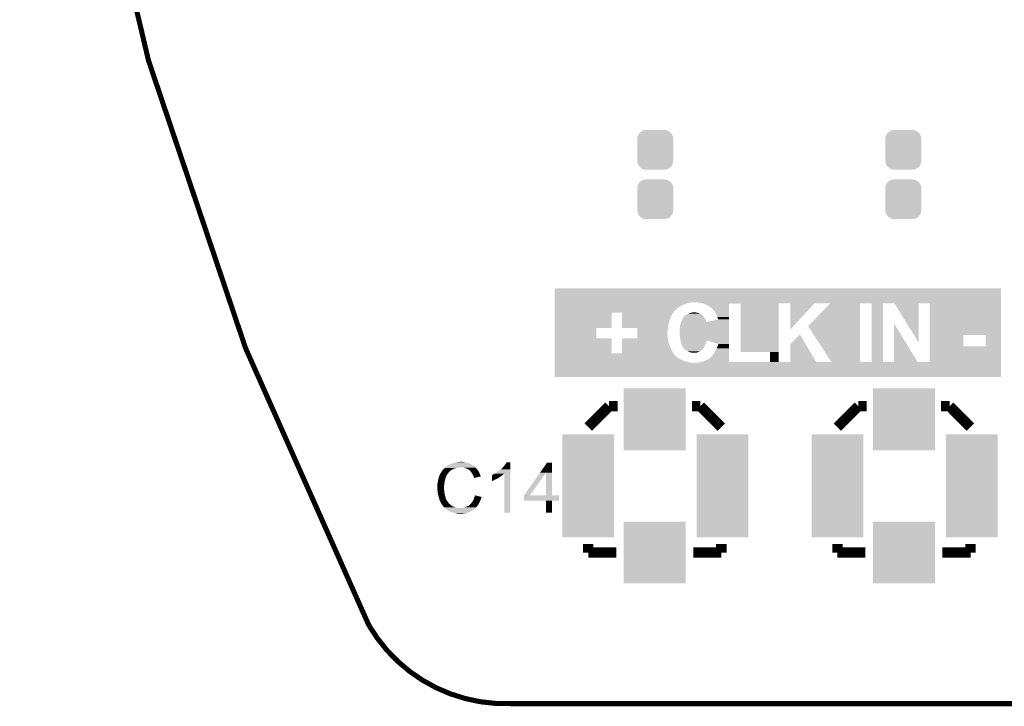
# Model space of a CAD drawing. Extents: x -52 to 48, y -3 to 57.
# Tile 1 of 96: x -52 to -33, y -3 to 10. Entities that reach past the tile are written whole.
import ezdxf

# ---------------------------------------------------------------- set-up
doc = ezdxf.new("R2010")
doc.units = 0
doc.layers.get('0').update_dxf_attribs({"linetype": 'CONTINUOUS'})
for name, color, linetype in [('CLICK_SHIELD_FOR_RED_PITAYA_008', 9, 'CONTINUOUS'), ('CLICK_SHIELD_FOR_RED_PITAYA_010', 11, 'CONTINUOUS'), ('CLICK_SHIELD_FOR_RED_PITAYA_012', 8, 'CONTINUOUS')]:
    doc.layers.add(name, color=color, linetype=linetype)

# ---------------------------------------------------------------- blocks, each defined once
blk = doc.blocks.new('RECTANGLE_203')
blk.add_solid([(0.50165, 1.00203), (0.50165, -1.00203), (-0.50165, 1.00203), (-0.50165, -1.00203)])
blk = doc.blocks.new('SQUARE_204')
blk.add_solid([(0.60198, 0.60198), (0.60198, -0.60198), (-0.60198, 0.60198), (-0.60198, -0.60198)])
blk = doc.blocks.new('CUSTOM_112')
for points in [[(-0.213724, 0.383108), (-0.20803, 0.383392), (0.21312, 0.383108), (0.212412, 0.383392)], [(-0.20803, 0.383392), (-0.154122, 0.38608), (0.212412, 0.383392), (0.154132, 0.38608)], [(-0.35179, 0.21082), (-0.342144, 0.268372), (0.35179, 0.21082), (0.34192, 0.268372)], [(-0.35179, 0.20955), (-0.35179, 0.21082), (0.35179, 0.20955), (0.35179, 0.21082)], [(-0.35179, -0.20955), (-0.35179, 0.20955), (0.35179, -0.20955), (0.35179, 0.20955)], [(-0.342144, 0.268372), (-0.341452, 0.269636), (0.34192, 0.268372), (0.341702, 0.269636)], [(-0.341452, 0.269636), (-0.313432, 0.320688), (0.341702, 0.269636), (0.313176, 0.320688)], [(-0.313432, 0.320688), (-0.312264, 0.321732), (0.313176, 0.320688), (0.312592, 0.321732)], [(-0.312264, 0.321732), (-0.26893, 0.360448), (0.312592, 0.321732), (0.268592, 0.360448)], [(-0.26893, 0.360448), (-0.267216, 0.361152), (0.268592, 0.360448), (0.26779, 0.361152)], [(-0.267216, 0.361152), (-0.213724, 0.383108), (0.26779, 0.361152), (0.21312, 0.383108)], [(-0.35179, -0.21082), (-0.35179, -0.20955), (0.35179, -0.21082), (0.35179, -0.20955)], [(-0.34192, -0.268358), (-0.35179, -0.21082), (0.342148, -0.268358), (0.35179, -0.21082)], [(-0.341702, -0.269636), (-0.34192, -0.268358), (0.341446, -0.269636), (0.342148, -0.268358)], [(-0.313184, -0.320676), (-0.341702, -0.269636), (0.31344, -0.320676), (0.341446, -0.269636)], [(-0.312594, -0.321732), (-0.313184, -0.320676), (0.312258, -0.321732), (0.31344, -0.320676)], [(-0.268602, -0.36044), (-0.312594, -0.321732), (0.26894, -0.36044), (0.312258, -0.321732)], [(-0.267792, -0.361154), (-0.268602, -0.36044), (0.2672, -0.361154), (0.26894, -0.36044)], [(-0.213136, -0.383104), (-0.267792, -0.361154), (0.213734, -0.383104), (0.2672, -0.361154)], [(-0.212414, -0.383394), (-0.213136, -0.383104), (0.207926, -0.383394), (0.213734, -0.383104)], [(-0.154122, -0.38608), (-0.212414, -0.383394), (0.154132, -0.38608), (0.207926, -0.383394)]]:
    blk.add_solid(points)

msp = doc.modelspace()

# ---------------------------------------------------------------- linework, layer by layer
at = {"layer": 'CLICK_SHIELD_FOR_RED_PITAYA_008', "const_width": 0.09906}
for points in [[(-45.3263, 55.5879, 0.2369847), (-45.327318, -1.36703)], [(-45.3263, -1.36652, 0.27637), (-42.55516, -2.88798)]]:
    msp.add_lwpolyline(points, format="xyb", dxfattribs=at)
msp.add_lwpolyline([(-42.55516, -2.88798), (4.45008, -2.88798)], dxfattribs=at)
at = {"layer": 'CLICK_SHIELD_FOR_RED_PITAYA_010', "const_width": 0.2032}
for points in [[(-41.0591, 2.4892), (-40.6527, 2.8956)], [(-40.6527, 2.8956), (-40.4876, 2.8956)], [(-39.0398, 2.8956), (-38.8747, 2.8956)], [(-38.8747, 2.8956), (-38.4683, 2.4892)], [(-36.2077, 2.4892), (-35.8013, 2.8956)], [(-35.8013, 2.8956), (-35.6362, 2.8956)], [(-34.1884, 2.8956), (-34.0233, 2.8956)], [(-34.0233, 2.8956), (-33.6169, 2.4892)], [(-41.0591, 0.0508), (-41.0591, 0.2159)], [(-38.4683, 0.0508), (-38.4683, 0.2159)], [(-36.2077, 0.0508), (-36.2077, 0.2159)], [(-33.6169, 0.0508), (-33.6169, 0.2159)], [(-41.0591, 0.0508), (-40.513, 0.0508)], [(-39.0144, 0.0508), (-38.4683, 0.0508)], [(-36.2077, 0.0508), (-35.6616, 0.0508)], [(-34.163, 0.0508), (-33.6169, 0.0508)]]:
    msp.add_lwpolyline(points, dxfattribs=at)
at = {"layer": 'CLICK_SHIELD_FOR_RED_PITAYA_010'}
for points in [[(-41.709314, 4.91744), (-41.70931, 5.191728), (-33.022546, 4.91744), (-33.02254, 5.191728)], [(-41.70931, 5.191728), (-41.709308, 5.19176), (-33.02254, 5.191728), (-41.709308, 5.19176)], [(-41.709316, 4.85394), (-41.709314, 4.86918), (-39.24046, 4.85394), (-39.21252, 4.86918)], [(-41.709316, 4.823462), (-41.709316, 4.85394), (-39.291258, 4.823462), (-39.24046, 4.85394)], [(-41.709316, 4.80822), (-41.709316, 4.823462), (-39.31158, 4.80822), (-39.291258, 4.823462)], [(-41.709316, 4.79552), (-41.709316, 4.80822), (-39.32936, 4.79552), (-39.31158, 4.80822)], [(-41.709316, 4.78536), (-41.709316, 4.79552), (-39.3446, 4.78536), (-39.32936, 4.79552)], [(-41.709314, 4.91236), (-41.709314, 4.91744), (-39.070278, 4.91236), (-39.027098, 4.91744)], [(-41.709314, 4.89204), (-41.709314, 4.91236), (-39.14648, 4.89204), (-39.070278, 4.91236)], [(-41.709314, 4.88188), (-41.709314, 4.89204), (-39.179502, 4.88188), (-39.14648, 4.89204)], [(-41.709314, 4.86918), (-41.709314, 4.88188), (-39.21252, 4.86918), (-39.179502, 4.88188)], [(-38.93312, 4.9149), (-38.9509, 4.91744), (-33.022546, 4.9149), (-33.022546, 4.91744)], [(-38.912802, 4.91236), (-38.93312, 4.9149), (-33.022546, 4.91236), (-33.022546, 4.9149)], [(-38.88994, 4.90728), (-38.912802, 4.91236), (-33.022546, 4.90728), (-33.022546, 4.91236)], [(-38.83914, 4.89712), (-38.88994, 4.90728), (-33.022546, 4.89712), (-33.022546, 4.90728)], [(-38.839118, 4.897114), (-38.83914, 4.89712), (-36.65474, 4.897114), (-36.654734, 4.89712)], [(-38.8112, 4.8895), (-38.839118, 4.897114), (-37.35322, 4.8895), (-37.353218, 4.897114)], [(-38.811194, 4.889498), (-38.8112, 4.8895), (-37.35322, 4.889498), (-37.35322, 4.8895)], [(-38.811182, 4.889494), (-38.811194, 4.889498), (-38.320958, 4.889494), (-38.089866, 4.889498)], [(-38.78326, 4.87934), (-38.811182, 4.889494), (-38.32096, 4.87934), (-38.320958, 4.889494)], [(-38.75278, 4.8641), (-38.78326, 4.87934), (-38.32096, 4.8641), (-38.32096, 4.87934)], [(-38.72484, 4.8514), (-38.75278, 4.8641), (-38.32096, 4.8514), (-38.32096, 4.8641)], [(-38.699442, 4.836162), (-38.72484, 4.8514), (-38.32096, 4.836162), (-38.32096, 4.8514)], [(-38.6715, 4.81584), (-38.699442, 4.836162), (-38.32096, 4.81584), (-38.32096, 4.836162)], [(-38.646094, 4.79552), (-38.6715, 4.81584), (-38.32096, 4.79552), (-38.32096, 4.81584)], [(-38.643566, 4.795498), (-38.646094, 4.79552), (-38.32096, 4.795498), (-38.32096, 4.79552)], [(-38.643554, 4.790428), (-38.643566, 4.795498), (-38.32096, 4.790428), (-38.32096, 4.795498)], [(-38.089818, 3.949706), (-38.089866, 4.889498), (-37.353232, 3.949706), (-37.35322, 4.889498)], [(-37.122106, 4.897098), (-37.353218, 4.897114), (-36.654756, 4.897098), (-36.65474, 4.897114)], [(-37.122062, 4.38918), (-37.122106, 4.897098), (-37.122062, 4.38918), (-36.654756, 4.897098)], [(-36.77665, 4.452612), (-36.347464, 4.897114), (-35.770806, 4.452612), (-35.770798, 4.897114)], [(-36.501098, 4.897118), (-36.654734, 4.89712), (-33.022546, 4.897118), (-33.022546, 4.89712)], [(-36.347462, 4.897116), (-36.501098, 4.897118), (-35.655252, 4.897116), (-35.539706, 4.897118)], [(-36.347464, 4.897114), (-36.347462, 4.897116), (-35.770798, 4.897114), (-35.655252, 4.897116)], [(-35.539708, 4.897114), (-35.539706, 4.897118), (-34.625258, 4.897114), (-34.414486, 4.897118)], [(-35.539708, 3.756682), (-35.539708, 4.897114), (-35.318694, 3.756682), (-35.318678, 4.897114)], [(-35.097716, 4.89711), (-35.318678, 4.897114), (-34.62526, 4.89711), (-34.625258, 4.897114)], [(-34.625292, 4.130136), (-35.097716, 4.89711), (-34.625292, 4.130136), (-34.62526, 4.89711)], [(-34.414482, 4.279894), (-34.414486, 4.897118), (-33.022558, 4.279894), (-33.022546, 4.897118)], [(-41.709324, 4.419622), (-41.709318, 4.714234), (-40.601906, 4.419622), (-40.601878, 4.714234)], [(-41.709318, 4.759958), (-41.709316, 4.78536), (-39.370002, 4.759958), (-39.3446, 4.78536)], [(-41.709318, 4.72948), (-41.709318, 4.759958), (-39.3954, 4.72948), (-39.370002, 4.759958)], [(-41.709318, 4.714234), (-41.709318, 4.72948), (-39.405956, 4.714234), (-39.3954, 4.72948)], [(-40.401246, 4.714218), (-40.601878, 4.714234), (-39.405968, 4.714218), (-39.405956, 4.714234)], [(-40.401244, 4.69646), (-40.401246, 4.714218), (-39.418262, 4.69646), (-39.405968, 4.714218)], [(-40.40124, 4.660902), (-40.401244, 4.69646), (-39.43858, 4.660902), (-39.418262, 4.69646)], [(-40.401236, 4.62534), (-40.40124, 4.660902), (-39.45382, 4.62534), (-39.43858, 4.660902)], [(-40.401232, 4.587242), (-40.401236, 4.62534), (-39.46906, 4.587242), (-39.45382, 4.62534)], [(-39.22776, 4.58978), (-39.220142, 4.602478), (-38.778742, 4.58978), (-38.785798, 4.602478)], [(-39.220142, 4.60248), (-39.21252, 4.61264), (-38.7858, 4.60248), (-38.792572, 4.61264)], [(-39.220142, 4.602478), (-39.220142, 4.60248), (-38.785798, 4.602478), (-38.7858, 4.60248)], [(-39.21252, 4.61264), (-39.207442, 4.620258), (-38.792572, 4.61264), (-38.797652, 4.620258)], [(-39.207442, 4.620258), (-39.204902, 4.62533), (-38.797652, 4.620258), (-38.801032, 4.62533)], [(-39.204902, 4.62533), (-39.204894, 4.62534), (-38.801032, 4.62533), (-38.80104, 4.62534)], [(-39.204894, 4.62534), (-39.202366, 4.627868), (-38.80104, 4.62534), (-38.803062, 4.627868)], [(-39.202366, 4.627868), (-39.20236, 4.630414), (-38.803062, 4.627868), (-38.805098, 4.630414)], [(-39.20236, 4.630414), (-39.182038, 4.650742), (-38.805098, 4.630414), (-38.82136, 4.650742)], [(-39.182038, 4.650742), (-39.171882, 4.660898), (-38.82136, 4.650742), (-38.832968, 4.660898)], [(-39.171882, 4.660898), (-39.161218, 4.668518), (-38.832968, 4.660898), (-38.84168, 4.668518)], [(-39.161218, 4.668518), (-39.154108, 4.673598), (-38.84168, 4.668518), (-38.846762, 4.673598)], [(-39.154108, 4.673598), (-39.142244, 4.678682), (-38.846762, 4.673598), (-38.85185, 4.678682)], [(-39.142244, 4.678682), (-39.13632, 4.68122), (-38.85185, 4.678682), (-38.856922, 4.68122)], [(-39.13632, 4.68122), (-39.12616, 4.6863), (-38.856922, 4.68122), (-38.867078, 4.6863)], [(-39.12616, 4.6863), (-39.10584, 4.69646), (-38.867078, 4.6863), (-38.884862, 4.69646)], [(-39.10584, 4.69646), (-39.10076, 4.699), (-38.884862, 4.69646), (-38.890574, 4.699)], [(-39.10076, 4.699), (-39.080942, 4.706622), (-38.890574, 4.699), (-38.90772, 4.706622)], [(-39.080942, 4.706622), (-39.067742, 4.711698), (-38.90772, 4.706622), (-38.924644, 4.711698)], [(-39.067742, 4.711698), (-39.053766, 4.71424), (-38.924644, 4.711698), (-38.93312, 4.71424)], [(-39.053766, 4.71424), (-39.0398, 4.71678), (-38.93312, 4.71424), (-38.948358, 4.71678)], [(-39.0398, 4.71678), (-39.027102, 4.71932), (-38.948358, 4.71678), (-38.963598, 4.71932)], [(-39.016942, 4.71932), (-39.006782, 4.72186), (-38.963598, 4.71932), (-38.996618, 4.72186)], [(-38.62578, 4.772658), (-38.643554, 4.790428), (-38.32096, 4.772658), (-38.32096, 4.790428)], [(-38.61816, 4.7625), (-38.62578, 4.772658), (-38.32096, 4.7625), (-38.32096, 4.772658)], [(-38.60038, 4.73964), (-38.61816, 4.7625), (-38.320962, 4.73964), (-38.32096, 4.7625)], [(-38.582602, 4.7117), (-38.60038, 4.73964), (-38.320962, 4.7117), (-38.320962, 4.73964)], [(-38.56228, 4.673602), (-38.582602, 4.7117), (-38.320962, 4.673602), (-38.320962, 4.7117)], [(-38.544498, 4.632958), (-38.56228, 4.673602), (-38.320962, 4.632958), (-38.320962, 4.673602)], [(-38.529284, 4.5847), (-38.544498, 4.632958), (-38.320964, 4.5847), (-38.320962, 4.632958)], [(-41.709328, 4.216422), (-41.709324, 4.419594), (-40.899074, 4.216422), (-40.899058, 4.419594)], [(-41.709324, 4.419594), (-41.709324, 4.419622), (-40.899058, 4.419594), (-40.601906, 4.419622)], [(-40.40123, 4.55168), (-40.401232, 4.587242), (-39.47922, 4.55168), (-39.46906, 4.587242)], [(-40.401226, 4.51358), (-40.40123, 4.55168), (-39.48938, 4.51358), (-39.47922, 4.55168)], [(-40.401222, 4.480562), (-40.401226, 4.51358), (-39.49954, 4.480562), (-39.48938, 4.51358)], [(-40.40122, 4.445), (-40.401222, 4.480562), (-39.50462, 4.445), (-39.49954, 4.480562)], [(-40.401218, 4.419606), (-40.40122, 4.445), (-39.50693, 4.419606), (-39.50462, 4.445)], [(-40.101526, 4.419578), (-40.401218, 4.419606), (-39.506932, 4.419578), (-39.50693, 4.419606)], [(-40.10153, 4.38912), (-40.101528, 4.417058), (-39.51224, 4.38912), (-39.50716, 4.417058)], [(-40.101528, 4.417058), (-40.101526, 4.419578), (-39.50716, 4.417058), (-39.506932, 4.419578)], [(-39.27602, 4.4069), (-39.27348, 4.437382), (-38.320966, 4.4069), (-38.320966, 4.437382)], [(-39.27348, 4.437382), (-39.2684, 4.46786), (-38.320966, 4.437382), (-38.320964, 4.46786)], [(-39.2684, 4.46786), (-39.26078, 4.49326), (-38.320964, 4.46786), (-38.320964, 4.49326)], [(-39.26078, 4.49326), (-39.2557, 4.518658), (-38.320964, 4.49326), (-38.320964, 4.518658)], [(-39.2557, 4.518658), (-39.250928, 4.531388), (-38.320964, 4.518658), (-38.320964, 4.531388)], [(-39.250928, 4.531388), (-39.249988, 4.533894), (-38.755314, 4.531388), (-38.755342, 4.533894)], [(-39.249988, 4.533894), (-39.249978, 4.533922), (-38.755342, 4.533894), (-38.757854, 4.533922)], [(-39.249978, 4.533922), (-39.24808, 4.538982), (-38.757854, 4.533922), (-38.757862, 4.538982)], [(-39.24808, 4.538982), (-39.24046, 4.5593), (-38.757862, 4.538982), (-38.764634, 4.5593)], [(-39.24046, 4.5593), (-39.239192, 4.561838), (-38.764634, 4.5593), (-38.76548, 4.561838)], [(-39.239192, 4.561838), (-39.23284, 4.57454), (-38.76548, 4.561838), (-38.770922, 4.57454)], [(-39.23284, 4.57454), (-39.231146, 4.579622), (-38.770922, 4.57454), (-38.7731, 4.579622)], [(-39.231146, 4.579622), (-39.22776, 4.58978), (-38.7731, 4.579622), (-38.778742, 4.58978)], [(-38.755314, 4.531388), (-38.529284, 4.5847), (-38.320964, 4.531388), (-38.320964, 4.5847)], [(-36.324592, 3.756682), (-36.77665, 4.452612), (-35.770814, 3.756682), (-35.770806, 4.452612)], [(-35.107908, 3.75667), (-35.107868, 4.508404), (-34.645604, 3.75667), (-35.107868, 4.508404)], [(-40.101542, 4.221478), (-40.101538, 4.2672), (-39.5097, 4.221478), (-39.51478, 4.2672)], [(-40.101542, 4.216406), (-40.101542, 4.221478), (-39.508804, 4.216406), (-39.5097, 4.221478)], [(-40.101538, 4.2672), (-40.101534, 4.318), (-39.51478, 4.2672), (-39.51732, 4.318)], [(-40.101534, 4.330698), (-40.101532, 4.345942), (-39.51732, 4.330698), (-39.51478, 4.345942)], [(-40.101534, 4.318), (-40.101534, 4.330698), (-39.51732, 4.318), (-39.51732, 4.330698)], [(-40.101532, 4.36372), (-40.10153, 4.38912), (-39.51478, 4.36372), (-39.51224, 4.38912)], [(-40.101532, 4.345942), (-40.101532, 4.36372), (-39.51478, 4.345942), (-39.51478, 4.36372)], [(-39.27856, 4.371342), (-39.27602, 4.4069), (-38.320966, 4.371342), (-38.320966, 4.4069)], [(-39.27856, 4.279898), (-39.27856, 4.371342), (-38.320968, 4.279898), (-38.320966, 4.371342)], [(-39.27348, 4.259578), (-39.27856, 4.279898), (-38.320968, 4.259578), (-38.320968, 4.279898)], [(-39.27348, 4.239258), (-39.27348, 4.259578), (-38.320968, 4.239258), (-38.320968, 4.259578)], [(-39.2684, 4.21386), (-39.27348, 4.239258), (-38.320968, 4.21386), (-38.320968, 4.239258)], [(-37.1221, 4.102094), (-36.936694, 4.292574), (-36.824742, 4.102094), (-36.936694, 4.292574)], [(-34.414482, 4.061482), (-34.414482, 4.279894), (-33.756594, 4.061482), (-33.756578, 4.279894)], [(-33.324806, 4.279878), (-33.756578, 4.279894), (-33.022558, 4.279878), (-33.022558, 4.279894)], [(-33.324828, 4.06146), (-33.324806, 4.279878), (-33.022562, 4.06146), (-33.022558, 4.279878)], [(-41.709332, 3.921782), (-41.709328, 4.2164), (-40.601894, 3.921782), (-40.601928, 4.2164)], [(-41.709328, 4.2164), (-41.709328, 4.216422), (-40.601928, 4.2164), (-40.899074, 4.216422)], [(-40.401258, 3.97764), (-40.401252, 4.03352), (-39.43096, 3.97764), (-39.45636, 4.03352)], [(-40.401252, 4.03352), (-40.40125, 4.064), (-39.45636, 4.03352), (-39.46906, 4.064)], [(-40.40125, 4.064), (-40.401246, 4.09956), (-39.46906, 4.064), (-39.484302, 4.09956)], [(-40.401246, 4.09956), (-40.401242, 4.137658), (-39.484302, 4.09956), (-39.49446, 4.137658)], [(-40.401242, 4.137658), (-40.401238, 4.1783), (-39.49446, 4.137658), (-39.50208, 4.1783)], [(-40.401238, 4.1783), (-40.401234, 4.216378), (-39.50208, 4.1783), (-39.508798, 4.216378)], [(-40.401234, 4.216378), (-40.101542, 4.216406), (-39.508798, 4.216378), (-39.508804, 4.216406)], [(-39.262682, 4.175748), (-39.2684, 4.21386), (-38.32097, 4.175748), (-38.320968, 4.21386)], [(-39.26078, 4.163058), (-39.262682, 4.175748), (-38.75375, 4.163058), (-38.750218, 4.175748)], [(-39.250874, 4.13004), (-39.26078, 4.163058), (-38.762938, 4.13004), (-38.75375, 4.163058)], [(-39.240206, 4.09448), (-39.250874, 4.13004), (-38.77818, 4.09448), (-38.762938, 4.13004)], [(-39.23792, 4.086858), (-39.240206, 4.09448), (-38.7817, 4.086858), (-38.77818, 4.09448)], [(-39.22776, 4.064), (-39.23792, 4.086858), (-38.79225, 4.064), (-38.7817, 4.086858)], [(-39.22635, 4.061462), (-39.22776, 4.064), (-38.79342, 4.061462), (-38.79225, 4.064)], [(-39.21506, 4.041138), (-39.22635, 4.061462), (-38.805614, 4.041138), (-38.79342, 4.061462)], [(-39.211426, 4.03606), (-39.21506, 4.041138), (-38.80866, 4.03606), (-38.805614, 4.041138)], [(-39.202344, 4.02336), (-39.211426, 4.03606), (-38.8166, 4.02336), (-38.80866, 4.03606)], [(-38.526726, 4.107164), (-38.750218, 4.175748), (-38.32097, 4.107164), (-38.32097, 4.175748)], [(-38.5572, 4.02336), (-38.54958, 4.04114), (-38.320972, 4.02336), (-38.32097, 4.04114)], [(-38.54958, 4.04114), (-38.54196, 4.061462), (-38.32097, 4.04114), (-38.32097, 4.061462)], [(-38.54196, 4.061462), (-38.53434, 4.074152), (-38.32097, 4.061462), (-38.32097, 4.074152)], [(-38.53434, 4.074152), (-38.526722, 4.097018), (-38.32097, 4.074152), (-38.32097, 4.097018)], [(-38.526722, 4.097018), (-38.526726, 4.107164), (-38.32097, 4.097018), (-38.32097, 4.107164)], [(-37.122128, 3.75667), (-37.1221, 4.102094), (-36.621724, 3.75667), (-36.824742, 4.102094)], [(-34.414482, 4.06146), (-34.414482, 4.061482), (-33.324828, 4.06146), (-33.756594, 4.061482)], [(-34.414482, 3.756666), (-34.414482, 4.06146), (-33.022568, 3.756666), (-33.022562, 4.06146)], [(-41.709334, 3.893832), (-41.709332, 3.898902), (-39.372546, 3.893832), (-39.37762, 3.898902)], [(-41.709334, 3.891286), (-41.709334, 3.893832), (-39.37254, 3.891286), (-39.372546, 3.893832)], [(-41.709334, 3.863342), (-41.709334, 3.891286), (-39.3446, 3.863342), (-39.37254, 3.891286)], [(-41.709334, 3.84048), (-41.709334, 3.863342), (-39.31412, 3.84048), (-39.3446, 3.863342)], [(-41.709334, 3.82016), (-41.709334, 3.84048), (-39.28364, 3.82016), (-39.31412, 3.84048)], [(-41.709332, 3.921766), (-41.709332, 3.921782), (-40.401262, 3.921766), (-40.601894, 3.921782)], [(-41.709332, 3.919228), (-41.709332, 3.921766), (-39.395402, 3.919228), (-39.396852, 3.921766)], [(-41.709332, 3.90906), (-41.709332, 3.919228), (-39.385242, 3.90906), (-39.395402, 3.919228)], [(-41.709332, 3.898902), (-41.709332, 3.90906), (-39.37762, 3.898902), (-39.385242, 3.90906)], [(-40.401262, 3.937002), (-40.40126, 3.95478), (-39.40556, 3.937002), (-39.418262, 3.95478)], [(-40.401262, 3.921766), (-40.401262, 3.937002), (-39.396852, 3.921766), (-39.40556, 3.937002)], [(-40.40126, 3.95478), (-40.401258, 3.97764), (-39.418262, 3.95478), (-39.43096, 3.97764)], [(-39.199826, 4.023338), (-39.202344, 4.02336), (-38.816614, 4.023338), (-38.8166, 4.02336)], [(-39.199814, 4.020808), (-39.199826, 4.023338), (-38.818194, 4.020808), (-38.816614, 4.023338)], [(-39.194744, 4.015742), (-39.199814, 4.020808), (-38.82136, 4.015742), (-38.818194, 4.020808)], [(-39.18712, 4.00812), (-39.194744, 4.015742), (-38.828982, 4.00812), (-38.82136, 4.015742)], [(-39.17188, 3.99542), (-39.18712, 4.00812), (-38.841678, 3.99542), (-38.828982, 4.00812)], [(-39.171878, 3.995418), (-39.17188, 3.99542), (-38.84168, 3.995418), (-38.841678, 3.99542)], [(-39.163434, 3.990352), (-39.171878, 3.995418), (-38.844218, 3.990352), (-38.84168, 3.995418)], [(-39.14648, 3.98018), (-39.163434, 3.990352), (-38.860194, 3.98018), (-38.844218, 3.990352)], [(-39.134504, 3.97256), (-39.14648, 3.98018), (-38.87216, 3.97256), (-38.860194, 3.98018)], [(-39.118538, 3.9624), (-39.134504, 3.97256), (-38.889088, 3.9624), (-38.87216, 3.97256)], [(-39.107532, 3.95732), (-39.118538, 3.9624), (-38.897552, 3.95732), (-38.889088, 3.9624)], [(-39.085522, 3.94716), (-39.107532, 3.95732), (-38.92296, 3.94716), (-38.897552, 3.95732)], [(-39.085518, 3.947158), (-39.085522, 3.94716), (-38.922968, 3.947158), (-38.92296, 3.94716)], [(-39.055048, 3.939542), (-39.085518, 3.947158), (-38.945818, 3.939542), (-38.922968, 3.947158)], [(-39.044878, 3.937), (-39.055048, 3.939542), (-38.96868, 3.937), (-38.945818, 3.939542)], [(-39.024558, 3.93446), (-39.044878, 3.937), (-38.98646, 3.93446), (-38.96868, 3.937)], [(-38.696906, 3.82778), (-38.67658, 3.84556), (-38.320974, 3.82778), (-38.320974, 3.84556)], [(-38.67658, 3.84556), (-38.656258, 3.865882), (-38.320974, 3.84556), (-38.320974, 3.865882)], [(-38.656258, 3.865882), (-38.61816, 3.9116), (-38.320974, 3.865882), (-38.320972, 3.9116)], [(-38.61816, 3.9116), (-38.59022, 3.95732), (-38.320972, 3.9116), (-38.320972, 3.95732)], [(-38.59022, 3.95732), (-38.56736, 4.0005), (-38.320972, 3.95732), (-38.320972, 4.0005)], [(-38.56736, 4.0005), (-38.5572, 4.02336), (-38.320972, 4.0005), (-38.320972, 4.02336)], [(-37.518346, 3.949678), (-38.089818, 3.949706), (-37.353232, 3.949678), (-37.353232, 3.949706)], [(-37.518368, 3.756682), (-37.518346, 3.949678), (-37.353234, 3.756682), (-37.353232, 3.949678)], [(-41.70934, 3.464592), (-41.709336, 3.73888), (-33.022572, 3.464592), (-33.022568, 3.73888)], [(-41.709336, 3.77444), (-41.709334, 3.78968), (-39.189662, 3.77444), (-39.22014, 3.78968)], [(-41.709336, 3.76682), (-41.709336, 3.77444), (-39.159182, 3.76682), (-39.189662, 3.77444)], [(-41.709336, 3.756662), (-41.709336, 3.76682), (-39.13124, 3.756662), (-39.159182, 3.76682)], [(-41.709336, 3.75158), (-41.709336, 3.756662), (-39.1033, 3.75158), (-39.13124, 3.756662)], [(-41.709336, 3.7465), (-41.709336, 3.75158), (-39.0779, 3.7465), (-39.1033, 3.75158)], [(-41.709336, 3.74142), (-41.709336, 3.7465), (-39.055042, 3.74142), (-39.0779, 3.7465)], [(-41.709336, 3.73888), (-41.709336, 3.74142), (-39.022022, 3.73888), (-39.037262, 3.74142)], [(-41.709334, 3.80238), (-41.709334, 3.82016), (-39.25062, 3.80238), (-39.28364, 3.82016)], [(-41.709334, 3.78968), (-41.709334, 3.80238), (-39.22014, 3.78968), (-39.25062, 3.80238)], [(-38.966138, 3.73888), (-38.933118, 3.74142), (-33.022568, 3.73888), (-33.022568, 3.74142)], [(-38.933118, 3.74142), (-38.90264, 3.7465), (-33.022568, 3.74142), (-33.022568, 3.7465)], [(-38.90264, 3.7465), (-38.8747, 3.75158), (-33.022568, 3.7465), (-33.022568, 3.75158)], [(-38.8747, 3.75158), (-38.857768, 3.75666), (-33.022568, 3.75158), (-33.022568, 3.75666)], [(-38.857768, 3.75666), (-38.857694, 3.756682), (-37.518368, 3.75666), (-38.320974, 3.756682)], [(-38.857694, 3.756682), (-38.8239, 3.76682), (-38.320974, 3.756682), (-38.320974, 3.76682)], [(-38.8239, 3.76682), (-38.80104, 3.77444), (-38.320974, 3.76682), (-38.320974, 3.77444)], [(-38.80104, 3.77444), (-38.77818, 3.7846), (-38.320974, 3.77444), (-38.320974, 3.7846)], [(-38.77818, 3.7846), (-38.7604, 3.79222), (-38.320974, 3.7846), (-38.320974, 3.79222)], [(-38.7604, 3.79222), (-38.72992, 3.80746), (-38.320974, 3.79222), (-38.320974, 3.80746)], [(-38.72992, 3.80746), (-38.71722, 3.81254), (-38.320974, 3.80746), (-38.320974, 3.81254)], [(-38.71722, 3.81254), (-38.707062, 3.82016), (-38.320974, 3.81254), (-38.320974, 3.82016)], [(-38.707062, 3.82016), (-38.699452, 3.827774), (-38.320974, 3.82016), (-38.320974, 3.827774)], [(-38.699452, 3.827774), (-38.696906, 3.82778), (-38.320974, 3.827774), (-38.320974, 3.82778)], [(-37.518368, 3.75666), (-37.518368, 3.756682), (-37.122128, 3.75666), (-37.353234, 3.756682)], [(-37.122128, 3.75666), (-37.122128, 3.75667), (-35.539708, 3.75666), (-35.644756, 3.75667)], [(-36.621724, 3.75667), (-36.324586, 3.756672), (-35.644756, 3.75667), (-35.665764, 3.756672)], [(-36.324586, 3.756672), (-36.324592, 3.756682), (-35.665764, 3.756672), (-35.770814, 3.756682)], [(-35.539708, 3.75666), (-35.539708, 3.756682), (-35.107908, 3.75666), (-35.318694, 3.756682)], [(-35.107908, 3.756666), (-35.107908, 3.75667), (-34.414482, 3.756666), (-34.645604, 3.75667)], [(-35.107908, 3.75666), (-35.107908, 3.756666), (-33.022568, 3.75666), (-33.022568, 3.756666)], [(-33.022572, 3.46456), (-41.70934, 3.464592), (-33.022572, 3.46456), (-33.022572, 3.464592)], [(-43.84294, 1.70434), (-43.812464, 1.732278), (-43.25112, 1.70434), (-43.279058, 1.732278)], [(-43.812464, 1.732278), (-43.812458, 1.732282), (-43.279058, 1.732278), (-43.279062, 1.732282)], [(-43.812458, 1.732282), (-43.803996, 1.73736), (-43.279062, 1.732282), (-43.28668, 1.73736)], [(-43.803996, 1.73736), (-43.799766, 1.739898), (-43.28668, 1.73736), (-43.289218, 1.739898)], [(-43.799766, 1.739898), (-43.774358, 1.755142), (-43.289218, 1.739898), (-43.313608, 1.755142)], [(-43.774358, 1.755142), (-43.771824, 1.75768), (-43.313608, 1.755142), (-43.317668, 1.75768)], [(-43.771824, 1.75768), (-43.766736, 1.757682), (-43.317668, 1.75768), (-43.317672, 1.757682)], [(-43.766736, 1.757682), (-43.761658, 1.760222), (-43.317672, 1.757682), (-43.321736, 1.760222)], [(-43.761658, 1.760222), (-43.754038, 1.7653), (-43.321736, 1.760222), (-43.329862, 1.7653)], [(-43.754038, 1.7653), (-43.743878, 1.770382), (-43.329862, 1.7653), (-43.340024, 1.770382)], [(-43.743878, 1.770382), (-43.733718, 1.77292), (-43.340024, 1.770382), (-43.3451, 1.77292)], [(-43.733718, 1.77292), (-43.728638, 1.77546), (-43.3451, 1.77292), (-43.35018, 1.77546)], [(-43.728638, 1.77546), (-43.718478, 1.78054), (-43.35018, 1.77546), (-43.363722, 1.78054)], [(-43.718478, 1.78054), (-43.710854, 1.783082), (-43.363722, 1.78054), (-43.3705, 1.783082)], [(-43.710854, 1.783082), (-43.70324, 1.78562), (-43.3705, 1.783082), (-43.37913, 1.78562)], [(-43.70324, 1.78562), (-43.66768, 1.79578), (-43.37913, 1.78562), (-43.41368, 1.79578)], [(-43.66768, 1.79578), (-43.627038, 1.80594), (-43.41368, 1.79578), (-43.451778, 1.80594)], [(-43.627038, 1.80594), (-43.60545, 1.80848), (-43.451778, 1.80594), (-43.46956, 1.80848)], [(-43.60545, 1.80848), (-43.58386, 1.81102), (-43.46956, 1.80848), (-43.484798, 1.81102)], [(-43.58386, 1.81102), (-43.55973, 1.81356), (-43.500038, 1.81102), (-43.51274, 1.81356)], [(-43.55973, 1.81356), (-43.535598, 1.8161), (-43.51274, 1.81356), (-43.522898, 1.8161)], [(-42.732962, 1.696718), (-42.6974, 1.732282), (-42.572944, 1.696718), (-42.572944, 1.732282)], [(-42.6974, 1.732282), (-42.67962, 1.75514), (-42.572944, 1.732282), (-42.572942, 1.75514)], [(-42.67962, 1.75514), (-42.66438, 1.777998), (-42.572942, 1.75514), (-42.572942, 1.777998)], [(-42.66438, 1.777998), (-42.649148, 1.803368), (-42.572942, 1.777998), (-42.57294, 1.803368)], [(-42.649148, 1.803368), (-42.649128, 1.8034), (-42.57294, 1.803368), (-42.649128, 1.8034)], [(-41.997484, 1.60267), (-41.859214, 1.798288), (-41.76267, 1.60267), (-41.76268, 1.798288)], [(-41.859214, 1.798288), (-41.85919, 1.79832), (-41.76268, 1.798288), (-41.85919, 1.79832)], [(-43.969094, 1.503676), (-43.958088, 1.5367), (-43.83532, 1.503676), (-43.82008, 1.5367)], [(-43.958088, 1.5367), (-43.95724, 1.53924), (-43.82008, 1.5367), (-43.81881, 1.53924)], [(-43.95724, 1.53924), (-43.945734, 1.567178), (-43.81881, 1.53924), (-43.80484, 1.567178)], [(-43.945734, 1.567178), (-43.939458, 1.58241), (-43.80484, 1.567178), (-43.792994, 1.58241)], [(-43.939458, 1.58241), (-43.934378, 1.587504), (-43.792994, 1.58241), (-43.789032, 1.587504)], [(-43.934378, 1.587504), (-43.931838, 1.592582), (-43.789032, 1.587504), (-43.785082, 1.592582)], [(-43.931838, 1.592582), (-43.92676, 1.600202), (-43.785082, 1.592582), (-43.779156, 1.600202)], [(-43.92676, 1.600202), (-43.92168, 1.610358), (-43.779156, 1.600202), (-43.771256, 1.610358)], [(-43.92168, 1.610358), (-43.920158, 1.612898), (-43.771256, 1.610358), (-43.76928, 1.612898)], [(-43.920158, 1.612898), (-43.914062, 1.62306), (-43.76928, 1.612898), (-43.759118, 1.62306)], [(-43.914062, 1.62306), (-43.901616, 1.640838), (-43.759118, 1.62306), (-43.74134, 1.640838)], [(-43.901616, 1.640838), (-43.89628, 1.64846), (-43.74134, 1.640838), (-43.731182, 1.64846)], [(-43.89628, 1.64846), (-43.896278, 1.648462), (-43.731182, 1.64846), (-43.73118, 1.648462)], [(-43.896278, 1.648462), (-43.893974, 1.650998), (-43.73118, 1.648462), (-43.728642, 1.650998)], [(-43.893974, 1.650998), (-43.877808, 1.66878), (-43.728642, 1.650998), (-43.698162, 1.66878)], [(-43.877808, 1.66878), (-43.87088, 1.6764), (-43.698162, 1.66878), (-43.67835, 1.6764)], [(-43.87088, 1.6764), (-43.8658, 1.68148), (-43.67835, 1.6764), (-43.66514, 1.68148)], [(-43.8658, 1.68148), (-43.85564, 1.69164), (-43.66514, 1.68148), (-43.63466, 1.69164)], [(-43.85564, 1.69164), (-43.84802, 1.69926), (-43.63466, 1.69164), (-43.606722, 1.69926)], [(-43.84802, 1.69926), (-43.84548, 1.7018), (-43.606722, 1.69926), (-43.578782, 1.7018)], [(-43.84548, 1.7018), (-43.84294, 1.70434), (-43.578782, 1.7018), (-43.568622, 1.70434)], [(-43.4721, 1.69926), (-43.505122, 1.70434), (-43.24604, 1.69926), (-43.25112, 1.70434)], [(-43.472094, 1.699258), (-43.4721, 1.69926), (-43.246038, 1.699258), (-43.24604, 1.69926)], [(-43.44416, 1.6891), (-43.472094, 1.699258), (-43.23791, 1.6891), (-43.246038, 1.699258)], [(-43.43654, 1.68656), (-43.44416, 1.6891), (-43.23588, 1.68656), (-43.23791, 1.6891)], [(-43.421302, 1.68148), (-43.43654, 1.68656), (-43.2308, 1.68148), (-43.23588, 1.68656)], [(-43.40796, 1.673858), (-43.421302, 1.68148), (-43.223178, 1.673858), (-43.2308, 1.68148)], [(-43.403518, 1.67132), (-43.40796, 1.673858), (-43.221726, 1.67132), (-43.223178, 1.673858)], [(-43.388282, 1.6637), (-43.403518, 1.67132), (-43.217374, 1.6637), (-43.221726, 1.67132)], [(-43.38066, 1.65862), (-43.388282, 1.6637), (-43.214472, 1.65862), (-43.217374, 1.6637)], [(-43.37812, 1.65608), (-43.38066, 1.65862), (-43.21302, 1.65608), (-43.214472, 1.65862)], [(-43.378116, 1.656078), (-43.37812, 1.65608), (-43.21302, 1.656078), (-43.21302, 1.65608)], [(-43.35526, 1.63576), (-43.378116, 1.656078), (-43.198506, 1.63576), (-43.21302, 1.656078)], [(-43.341542, 1.620518), (-43.35526, 1.63576), (-43.18762, 1.620518), (-43.198506, 1.63576)], [(-43.332402, 1.610362), (-43.341542, 1.620518), (-43.18254, 1.610362), (-43.18762, 1.620518)], [(-43.326304, 1.6002), (-43.332402, 1.610362), (-43.17746, 1.6002), (-43.18254, 1.610362)], [(-43.312588, 1.57734), (-43.326304, 1.6002), (-43.1673, 1.57734), (-43.17746, 1.6002)], [(-43.30192, 1.55956), (-43.312588, 1.57734), (-43.161372, 1.55956), (-43.1673, 1.57734)], [(-43.299662, 1.55448), (-43.30192, 1.55956), (-43.15968, 1.55448), (-43.161372, 1.55956)], [(-43.29176, 1.5367), (-43.299662, 1.55448), (-43.152594, 1.5367), (-43.15968, 1.55448)], [(-43.287946, 1.529074), (-43.29176, 1.5367), (-43.149556, 1.529074), (-43.152594, 1.5367)], [(-42.931078, 1.516378), (-42.931076, 1.53416), (-42.781222, 1.516378), (-42.75836, 1.53416)], [(-42.931076, 1.54686), (-42.931074, 1.557026), (-42.738042, 1.54686), (-42.725842, 1.557026)], [(-42.931076, 1.53416), (-42.931076, 1.54686), (-42.75836, 1.53416), (-42.738042, 1.54686)], [(-42.931074, 1.557026), (-42.928536, 1.55956), (-42.725842, 1.557026), (-42.7228, 1.55956)], [(-42.928536, 1.55956), (-42.92092, 1.5621), (-42.7228, 1.55956), (-42.719626, 1.5621)], [(-42.92092, 1.5621), (-42.905682, 1.56972), (-42.719626, 1.5621), (-42.7101, 1.56972)], [(-42.905682, 1.56972), (-42.895518, 1.574802), (-42.7101, 1.56972), (-42.703324, 1.574802)], [(-42.895518, 1.574802), (-42.891714, 1.577338), (-42.703324, 1.574802), (-42.699942, 1.577338)], [(-42.891714, 1.577338), (-42.880292, 1.584952), (-42.699942, 1.577338), (-42.694854, 1.584952)], [(-42.880292, 1.584952), (-42.88028, 1.58496), (-42.694854, 1.584952), (-42.692352, 1.58496)], [(-42.88028, 1.58496), (-42.872662, 1.590038), (-42.572948, 1.58496), (-42.572948, 1.590038)], [(-42.872662, 1.590038), (-42.844718, 1.60528), (-42.572948, 1.590038), (-42.572948, 1.60528)], [(-42.844718, 1.60528), (-42.81678, 1.6256), (-42.572948, 1.60528), (-42.572946, 1.6256)], [(-42.81678, 1.6256), (-42.75582, 1.67133), (-42.572946, 1.6256), (-42.572946, 1.67133)], [(-42.75582, 1.67133), (-42.755788, 1.67386), (-42.572946, 1.67133), (-42.572946, 1.67386)], [(-42.755788, 1.67386), (-42.753274, 1.673884), (-42.572946, 1.67386), (-42.572946, 1.673884)], [(-42.753274, 1.673884), (-42.750734, 1.678932), (-42.572946, 1.673884), (-42.572946, 1.678932)], [(-42.750734, 1.678932), (-42.745668, 1.681484), (-42.572946, 1.678932), (-42.572944, 1.681484)], [(-42.745668, 1.681484), (-42.732962, 1.696718), (-42.572944, 1.681484), (-42.572944, 1.696718)], [(-42.69232, 0.822992), (-42.692352, 1.58496), (-42.572972, 0.822992), (-42.572948, 1.58496)], [(-42.306216, 1.165896), (-41.997484, 1.60267), (-42.189364, 1.165896), (-41.882108, 1.60267)], [(-41.882088, 1.16586), (-41.882108, 1.60267), (-41.762648, 1.16586), (-41.76267, 1.60267)], [(-43.99534, 1.356362), (-43.9928, 1.371602), (-43.863066, 1.356362), (-43.861894, 1.371602)], [(-43.99534, 1.353822), (-43.99534, 1.356362), (-43.86326, 1.353822), (-43.863066, 1.356362)], [(-43.99534, 1.31826), (-43.99534, 1.353822), (-43.86326, 1.31826), (-43.86326, 1.353822)], [(-43.9928, 1.38938), (-43.99026, 1.40716), (-43.860134, 1.38938), (-43.856032, 1.40716)], [(-43.9928, 1.386838), (-43.9928, 1.38938), (-43.86072, 1.386838), (-43.860134, 1.38938)], [(-43.9928, 1.371602), (-43.9928, 1.386838), (-43.861894, 1.371602), (-43.86072, 1.386838)], [(-43.99026, 1.40716), (-43.98788, 1.41986), (-43.856032, 1.40716), (-43.8531, 1.41986)], [(-43.98788, 1.41986), (-43.98264, 1.4478), (-43.8531, 1.41986), (-43.84802, 1.4478)], [(-43.98264, 1.4478), (-43.97756, 1.47066), (-43.84802, 1.4478), (-43.84294, 1.47066)], [(-43.97756, 1.47066), (-43.975302, 1.48082), (-43.84294, 1.47066), (-43.840398, 1.48082)], [(-43.975302, 1.48082), (-43.973608, 1.488438), (-43.840398, 1.48082), (-43.837862, 1.488438)], [(-43.973608, 1.488438), (-43.972478, 1.49352), (-43.837862, 1.488438), (-43.837862, 1.49352)], [(-43.972478, 1.49352), (-43.971634, 1.496056), (-43.837862, 1.49352), (-43.83786, 1.496056)], [(-43.971634, 1.496056), (-43.96994, 1.501136), (-43.83786, 1.496056), (-43.835322, 1.501136)], [(-43.96994, 1.501136), (-43.969094, 1.503676), (-43.835322, 1.501136), (-43.83532, 1.503676)], [(-43.28668, 1.526542), (-43.287946, 1.529074), (-43.16107, 1.526542), (-43.149556, 1.529074)], [(-43.284142, 1.516382), (-43.28668, 1.526542), (-43.207264, 1.516382), (-43.16107, 1.526542)], [(-43.2816, 1.5113), (-43.284142, 1.516382), (-43.23037, 1.5113), (-43.207264, 1.516382)], [(-43.27906, 1.503684), (-43.2816, 1.5113), (-43.264998, 1.503684), (-43.23037, 1.5113)], [(-43.276528, 1.501148), (-43.27906, 1.503684), (-43.276528, 1.501148), (-43.264998, 1.503684)], [(-42.93108, 1.47828), (-42.931078, 1.48844), (-42.8498, 1.47828), (-42.832018, 1.48844)], [(-42.93108, 1.47066), (-42.93108, 1.47828), (-42.86758, 1.47066), (-42.8498, 1.47828)], [(-42.93108, 1.4605), (-42.93108, 1.47066), (-42.89044, 1.4605), (-42.86758, 1.47066)], [(-42.93108, 1.440236), (-42.93108, 1.4605), (-42.93108, 1.440236), (-42.89044, 1.4605)], [(-42.931078, 1.50114), (-42.931078, 1.516378), (-42.806614, 1.50114), (-42.781222, 1.516378)], [(-42.931078, 1.501136), (-42.931078, 1.50114), (-42.809166, 1.501136), (-42.806614, 1.50114)], [(-42.931078, 1.49606), (-42.931078, 1.501136), (-42.816782, 1.49606), (-42.809166, 1.501136)], [(-42.931078, 1.48844), (-42.931078, 1.49606), (-42.832018, 1.48844), (-42.816782, 1.49606)], [(-43.993052, 1.272538), (-43.99534, 1.31826), (-43.86326, 1.272538), (-43.86326, 1.31826)], [(-43.9928, 1.26746), (-43.993052, 1.272538), (-43.862244, 1.26746), (-43.86326, 1.272538)], [(-43.992036, 1.259838), (-43.9928, 1.26746), (-43.86072, 1.259838), (-43.862244, 1.26746)], [(-43.990514, 1.2446), (-43.992036, 1.259838), (-43.86072, 1.2446), (-43.86072, 1.259838)], [(-43.98772, 1.216658), (-43.990514, 1.2446), (-43.856728, 1.216658), (-43.86072, 1.2446)], [(-43.986374, 1.209042), (-43.98772, 1.216658), (-43.85564, 1.209042), (-43.856728, 1.216658)], [(-43.9801, 1.17348), (-43.986374, 1.209042), (-43.848018, 1.17348), (-43.85564, 1.209042)], [(-43.97502, 1.15316), (-43.9801, 1.17348), (-43.843664, 1.15316), (-43.848018, 1.17348)], [(-43.970664, 1.13792), (-43.97502, 1.15316), (-43.840398, 1.13792), (-43.843664, 1.15316)], [(-43.2689, 1.140462), (-43.263788, 1.163316), (-43.174216, 1.140462), (-43.263788, 1.163316)], [(-42.30624, 1.056672), (-42.306238, 1.165828), (-41.628092, 1.056672), (-41.62806, 1.165828)], [(-42.306238, 1.16586), (-42.306236, 1.165866), (-41.882088, 1.16586), (-41.9333, 1.165866)], [(-42.306238, 1.165828), (-42.306238, 1.16586), (-41.62806, 1.165828), (-41.762648, 1.16586)], [(-42.306236, 1.165866), (-42.306216, 1.165896), (-41.9333, 1.165866), (-42.189364, 1.165896)], [(-43.96994, 1.135382), (-43.970664, 1.13792), (-43.839552, 1.135382), (-43.840398, 1.13792)], [(-43.9674, 1.117604), (-43.96994, 1.135382), (-43.833626, 1.117604), (-43.839552, 1.135382)], [(-43.959782, 1.102362), (-43.9674, 1.117604), (-43.828548, 1.102362), (-43.833626, 1.117604)], [(-43.959356, 1.099816), (-43.959782, 1.102362), (-43.8277, 1.099816), (-43.828548, 1.102362)], [(-43.958932, 1.097276), (-43.959356, 1.099816), (-43.827698, 1.097276), (-43.8277, 1.099816)], [(-43.958086, 1.092198), (-43.958932, 1.097276), (-43.82516, 1.092198), (-43.827698, 1.097276)], [(-43.95724, 1.08712), (-43.958086, 1.092198), (-43.823466, 1.08712), (-43.82516, 1.092198)], [(-43.956604, 1.084578), (-43.95724, 1.08712), (-43.82262, 1.084578), (-43.823466, 1.08712)], [(-43.954702, 1.076962), (-43.956604, 1.084578), (-43.818268, 1.076962), (-43.82262, 1.084578)], [(-43.949618, 1.066798), (-43.954702, 1.076962), (-43.81246, 1.066798), (-43.818268, 1.076962)], [(-43.944542, 1.056644), (-43.949618, 1.066798), (-43.805206, 1.056644), (-43.81246, 1.066798)], [(-43.94454, 1.054104), (-43.944542, 1.056644), (-43.80339, 1.054104), (-43.805206, 1.056644)], [(-43.941998, 1.04902), (-43.94454, 1.054104), (-43.79976, 1.04902), (-43.80339, 1.054104)], [(-43.930568, 1.02616), (-43.941998, 1.04902), (-43.78452, 1.02616), (-43.79976, 1.04902)], [(-43.92422, 1.01346), (-43.930568, 1.02616), (-43.77436, 1.01346), (-43.78452, 1.02616)], [(-43.9166, 1.00076), (-43.92422, 1.01346), (-43.7642, 1.00076), (-43.77436, 1.01346)], [(-43.904408, 0.980442), (-43.9166, 1.00076), (-43.741342, 0.980442), (-43.7642, 1.00076)], [(-43.901362, 0.975362), (-43.904408, 0.980442), (-43.734992, 0.975362), (-43.741342, 0.980442)], [(-43.889636, 0.96012), (-43.901362, 0.975362), (-43.715944, 0.96012), (-43.734992, 0.975362)], [(-43.88963, 0.960114), (-43.889636, 0.96012), (-43.710854, 0.960114), (-43.715944, 0.96012)], [(-43.887682, 0.95758), (-43.88963, 0.960114), (-43.70832, 0.95758), (-43.710854, 0.960114)], [(-43.42638, 0.94234), (-43.385752, 0.96266), (-43.22826, 0.94234), (-43.21302, 0.96266)], [(-43.385752, 0.96266), (-43.380672, 0.9652), (-43.21302, 0.96266), (-43.211328, 0.9652)], [(-43.380672, 0.9652), (-43.365422, 0.977898), (-43.211328, 0.9652), (-43.202862, 0.977898)], [(-43.365422, 0.977898), (-43.357796, 0.985522), (-43.202862, 0.977898), (-43.19778, 0.985522)], [(-43.357796, 0.985522), (-43.35273, 0.988064), (-43.19778, 0.985522), (-43.196086, 0.988064)], [(-43.35273, 0.988064), (-43.347638, 0.995682), (-43.196086, 0.988064), (-43.191006, 0.995682)], [(-43.347638, 0.995682), (-43.342564, 1.000758), (-43.191006, 0.995682), (-43.187622, 1.000758)], [(-43.342564, 1.000758), (-43.34002, 1.003302), (-43.187622, 1.000758), (-43.18635, 1.003302)], [(-43.34002, 1.003302), (-43.324778, 1.023622), (-43.18635, 1.003302), (-43.17619, 1.023622)], [(-43.324778, 1.023622), (-43.317162, 1.03632), (-43.17619, 1.023622), (-43.169842, 1.03632)], [(-43.317162, 1.03632), (-43.313776, 1.0414), (-43.169842, 1.03632), (-43.1673, 1.0414)], [(-43.313776, 1.0414), (-43.307, 1.051558), (-43.1673, 1.0414), (-43.162948, 1.051558)], [(-43.307, 1.051558), (-43.29938, 1.06426), (-43.162948, 1.051558), (-43.157504, 1.06426)], [(-43.29938, 1.06426), (-43.292122, 1.076962), (-43.157504, 1.06426), (-43.15206, 1.076962)], [(-43.292122, 1.076962), (-43.289218, 1.082042), (-43.15206, 1.076962), (-43.150368, 1.082042)], [(-43.289218, 1.082042), (-43.286316, 1.092202), (-43.150368, 1.082042), (-43.14698, 1.092202)], [(-43.286316, 1.092202), (-43.28414, 1.09982), (-43.14698, 1.092202), (-43.143934, 1.09982)], [(-43.28414, 1.09982), (-43.282236, 1.1049), (-43.143934, 1.09982), (-43.1419, 1.1049)], [(-43.282236, 1.1049), (-43.278428, 1.115058), (-43.1419, 1.1049), (-43.13682, 1.115058)], [(-43.278428, 1.115058), (-43.274618, 1.125218), (-43.13682, 1.115058), (-43.13428, 1.125218)], [(-43.274618, 1.125218), (-43.272722, 1.130272), (-43.13428, 1.125218), (-43.13428, 1.130272)], [(-43.272722, 1.130272), (-43.2689, 1.140462), (-43.13428, 1.130272), (-43.174216, 1.140462)], [(-41.882092, 1.05664), (-42.30624, 1.056672), (-41.628092, 1.05664), (-41.628092, 1.056672)], [(-41.88209, 1.056608), (-41.882092, 1.05664), (-41.76268, 1.056608), (-41.628092, 1.05664)], [(-41.88206, 0.822992), (-41.88209, 1.056608), (-41.762712, 0.822992), (-41.76268, 1.056608)], [(-43.883774, 0.9525), (-43.887682, 0.95758), (-43.700698, 0.9525), (-43.70832, 0.95758)], [(-43.881818, 0.949958), (-43.883774, 0.9525), (-43.695618, 0.949958), (-43.700698, 0.9525)], [(-43.879866, 0.94742), (-43.881818, 0.949958), (-43.685458, 0.94742), (-43.695618, 0.949958)], [(-43.87596, 0.942342), (-43.879866, 0.94742), (-43.675302, 0.942342), (-43.685458, 0.94742)], [(-43.870876, 0.937258), (-43.87596, 0.942342), (-43.665138, 0.937258), (-43.675302, 0.942342)], [(-43.863258, 0.92964), (-43.870876, 0.937258), (-43.63974, 0.92964), (-43.665138, 0.937258)], [(-43.855638, 0.92202), (-43.863258, 0.92964), (-43.6118, 0.92202), (-43.63974, 0.92964)], [(-43.850558, 0.91694), (-43.855638, 0.92202), (-43.581322, 0.91694), (-43.6118, 0.92202)], [(-43.848018, 0.9144), (-43.850558, 0.91694), (-43.548302, 0.9144), (-43.581322, 0.91694)], [(-43.8404, 0.906782), (-43.848018, 0.9144), (-43.26128, 0.906782), (-43.25239, 0.9144)], [(-43.8404, 0.90678), (-43.8404, 0.906782), (-43.261284, 0.90678), (-43.26128, 0.906782)], [(-43.827702, 0.896622), (-43.8404, 0.90678), (-43.271442, 0.896622), (-43.261284, 0.90678)], [(-43.817542, 0.886462), (-43.827702, 0.896622), (-43.281602, 0.886462), (-43.271442, 0.896622)], [(-43.813728, 0.88392), (-43.817542, 0.886462), (-43.284144, 0.88392), (-43.281602, 0.886462)], [(-43.80992, 0.88138), (-43.813728, 0.88392), (-43.29176, 0.88138), (-43.284144, 0.88392)], [(-43.809918, 0.881378), (-43.80992, 0.88138), (-43.291764, 0.881378), (-43.29176, 0.88138)], [(-43.80484, 0.8763), (-43.809918, 0.881378), (-43.29938, 0.8763), (-43.291764, 0.881378)], [(-43.799766, 0.871226), (-43.80484, 0.8763), (-43.306142, 0.871226), (-43.29938, 0.8763)], [(-43.797216, 0.87122), (-43.799766, 0.871226), (-43.30615, 0.87122), (-43.306142, 0.871226)], [(-43.79467, 0.868682), (-43.797216, 0.87122), (-43.309534, 0.868682), (-43.30615, 0.87122)], [(-43.779426, 0.861058), (-43.79467, 0.868682), (-43.319692, 0.861058), (-43.309534, 0.868682)], [(-43.769274, 0.85598), (-43.779426, 0.861058), (-43.33748, 0.85598), (-43.319692, 0.861058)], [(-43.75404, 0.84836), (-43.769274, 0.85598), (-43.35272, 0.84836), (-43.33748, 0.85598)], [(-43.733722, 0.84074), (-43.75404, 0.84836), (-43.3705, 0.84074), (-43.35272, 0.84836)], [(-43.7134, 0.833118), (-43.733722, 0.84074), (-43.390826, 0.833118), (-43.3705, 0.84074)], [(-43.687494, 0.8255), (-43.7134, 0.833118), (-43.41114, 0.8255), (-43.390826, 0.833118)], [(-43.670222, 0.82042), (-43.687494, 0.8255), (-43.426382, 0.82042), (-43.41114, 0.8255)], [(-43.649902, 0.81788), (-43.670222, 0.82042), (-43.434002, 0.81788), (-43.426382, 0.82042)], [(-43.629582, 0.81534), (-43.649902, 0.81788), (-43.445432, 0.81534), (-43.434002, 0.81788)], [(-43.61942, 0.8128), (-43.629582, 0.81534), (-43.456862, 0.8128), (-43.445432, 0.81534)], [(-43.60926, 0.81026), (-43.61942, 0.8128), (-43.48226, 0.81026), (-43.456862, 0.8128)], [(-43.594022, 0.80772), (-43.60926, 0.81026), (-43.5102, 0.80772), (-43.48226, 0.81026)], [(-43.553382, 0.80518), (-43.566082, 0.80772), (-43.538138, 0.80518), (-43.5102, 0.80772)], [(-43.540678, 0.9144), (-43.530518, 0.91694), (-43.25239, 0.9144), (-43.249426, 0.91694)], [(-43.520358, 0.91694), (-43.5102, 0.91948), (-43.249426, 0.91694), (-43.246462, 0.91948)], [(-43.5102, 0.91948), (-43.49751, 0.922018), (-43.246462, 0.91948), (-43.2435, 0.922018)], [(-43.49751, 0.922018), (-43.4848, 0.92456), (-43.2435, 0.922018), (-43.241594, 0.92456)], [(-43.4848, 0.92456), (-43.45686, 0.93218), (-43.241594, 0.92456), (-43.23588, 0.93218)], [(-43.45686, 0.93218), (-43.42638, 0.94234), (-43.23588, 0.93218), (-43.22826, 0.94234)], [(-42.572972, 0.82296), (-42.69232, 0.822992), (-42.572972, 0.82296), (-42.572972, 0.822992)], [(-41.762712, 0.82296), (-41.88206, 0.822992), (-41.762712, 0.82296), (-41.762712, 0.822992)]]:
    msp.add_solid(points, dxfattribs=at)

# ---------------------------------------------------------------- block references
at = {"layer": 'CLICK_SHIELD_FOR_RED_PITAYA_012'}
for name, p in [('CUSTOM_112', (-39.75354, 7.88162)), ('CUSTOM_112', (-34.925, 7.88162)), ('CUSTOM_112', (-39.75354, 6.9215)), ('CUSTOM_112', (-34.925, 6.9215)), ('SQUARE_204', (-39.7637, 2.6416)), ('SQUARE_204', (-34.9123, 2.6416)), ('RECTANGLE_203', (-41.0591, 1.3462)), ('RECTANGLE_203', (-38.4429, 1.3462)), ('RECTANGLE_203', (-36.2077, 1.3462)), ('RECTANGLE_203', (-33.5915, 1.3462)), ('SQUARE_204', (-39.7637, 0.0508)), ('SQUARE_204', (-34.9123, 0.0508))]:
    msp.add_blockref(name, p, dxfattribs=at)

doc.saveas('drawing.dxf')
